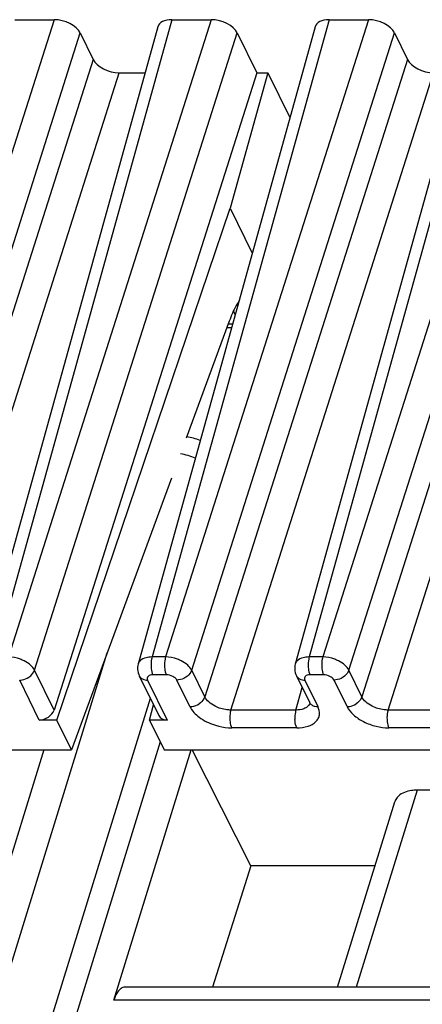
# Model space of a CAD drawing. Header units: millimetres. Extents: x 0 to 420, y 0 to 297.
# Tile 38 of 76: x 140.51 to 146.8, y 103.34 to 118.72. Entities that reach past the tile are written whole.
import ezdxf

# ---------------------------------------------------------------- set-up
doc = ezdxf.new("R2010")
doc.units = ezdxf.units.MM
doc.header["$LTSCALE"] = 23.1
doc.layers.get('0').update_dxf_attribs({"linetype": 'CONTINUOUS'})

msp = doc.modelspace()

# ---------------------------------------------------------------- linework, layer by layer
at = {"color": 9, "linetype": 'CONTINUOUS'}
for p, q in [((141.04492, 118.72268), (137.87537, 108.76623)), ((142.88695, 118.72268), (140.12052, 108.76623)), ((143.50108, 118.72268), (140.33154, 108.76623)), ((145.34311, 118.72268), (142.57668, 108.76623)), ((145.95725, 118.72268), (142.7877, 108.76623)), ((147.79927, 118.72268), (145.03284, 108.76623)), ((148.41341, 118.72268), (145.24386, 108.76623)), ((138.28401, 108.55905), (141.45356, 118.51551)), ((140.74018, 108.55905), (143.90972, 118.51551)), ((143.19634, 108.55905), (146.36589, 118.51551)), ((145.6525, 108.55905), (148.82205, 118.51551)), ((141.65695, 118.10104), (138.48741, 108.14458)), ((146.56928, 118.10104), (143.39973, 108.14458)), ((149.02544, 118.10104), (145.85589, 108.14458)), ((138.89604, 107.93741), (142.06559, 117.89387)), ((143.80837, 107.93741), (146.97792, 117.89387)), ((146.26453, 107.93741), (149.43408, 117.89387)), ((143.83478, 113.9657), (143.76659, 113.9657)), ((130.50981, 72.04538), (141.87758, 108.83151)), ((142.7877, 108.76623), (142.57668, 108.76623)), ((145.24386, 108.76623), (145.03284, 108.76623)), ((141.04523, 107.93741), (140.74018, 108.55905)), ((142.80113, 108.48799), (142.59011, 108.48799)), ((143.39973, 108.14458), (143.19634, 108.55905)), ((145.25729, 108.48799), (145.04627, 108.48799)), ((145.85589, 108.14458), (145.6525, 108.55905)), ((140.81453, 107.78135), (140.50842, 108.40512)), ((142.50798, 108.40512), (142.81409, 107.78135)), ((143.16798, 107.99065), (142.96458, 108.40512)), ((144.96415, 108.40512), (145.16754, 107.99065)), ((145.62414, 107.99065), (145.42075, 108.40512)), ((144.82562, 107.93741), (144.92343, 108.28944)), ((144.82562, 107.93741), (143.80837, 107.93741)), ((147.28178, 107.93741), (146.26453, 107.93741)), ((144.83905, 107.65918), (143.8218, 107.65918)), ((147.29521, 107.65918), (146.27796, 107.65918)), ((142.70573, 107.43797), (131.75665, 72.00675)), ((146.72029, 106.68591), (145.76881, 103.60692)), ((155.24479, 103.40511), (141.98132, 103.40511))]:
    msp.add_line(p, q, dxfattribs=at)
at = {"color": 7, "linetype": 'CONTINUOUS'}
for p, q in [((142.6693, 118.61091), (139.90257, 108.65338)), ((140.43079, 118.72268), (141.04492, 118.72268)), ((145.12547, 118.61091), (142.35876, 108.65349)), ((142.88695, 118.72268), (143.50108, 118.72268)), ((147.58163, 118.61091), (144.81493, 108.65349)), ((145.34311, 118.72268), (145.95725, 118.72268)), ((141.45356, 118.51551), (141.65695, 118.10104)), ((143.90972, 118.51551), (144.21478, 117.89387)), ((146.36589, 118.51551), (146.56928, 118.10104)), ((144.21478, 117.89387), (141.04523, 107.93741)), ((142.06559, 117.89387), (142.47007, 117.89387)), ((144.38682, 117.89387), (143.79838, 115.77607)), ((144.21478, 117.89387), (144.38682, 117.89387)), ((144.38682, 117.89387), (144.73123, 117.19204)), ((141.0914, 107.78135), (143.79838, 115.77607)), ((143.79838, 115.77607), (144.14279, 115.07424)), ((143.78452, 114.01444), (143.11137, 112.18485)), ((143.74838, 113.91621), (143.82103, 113.91621)), ((142.88217, 111.56191), (141.31989, 107.31573)), ((142.37685, 108.47368), (142.68249, 107.85085)), ((144.83302, 108.47368), (145.03659, 108.05885)), ((131.32307, 71.78917), (142.55025, 108.12034)), ((142.53722, 107.78135), (142.59897, 108.02106)), ((141.0914, 107.78135), (140.81453, 107.78135)), ((141.31989, 107.31573), (141.0914, 107.78135)), ((142.53722, 107.78135), (142.76571, 107.31573)), ((142.81409, 107.78135), (142.53722, 107.78135)), ((135.74888, 107.31573), (141.31989, 107.31573)), ((140.88734, 107.31573), (139.67886, 103.40511)), ((141.98132, 103.40511), (143.18979, 107.31573)), ((142.76571, 107.31573), (148.27531, 107.31573)), ((144.12236, 105.50565), (143.2054, 107.31573)), ((147.94001, 106.68591), (146.72029, 106.68591)), ((145.47573, 103.60692), (146.37105, 106.50419)), ((144.12236, 105.50565), (143.52433, 103.60692)), ((146.06248, 105.50565), (144.12236, 105.50565)), ((155.30716, 103.60692), (142.1505, 103.60692))]:
    msp.add_line(p, q, dxfattribs=at)
for points in [[(142.35909, 108.65358), (142.3547, 108.63494), (142.35089, 108.60619), (142.35047, 108.57689), (142.35349, 108.54744), (142.35992, 108.51829), (142.36971, 108.48988), (142.37722, 108.47322)], [(144.81525, 108.65358), (144.81087, 108.63494), (144.80705, 108.60619), (144.80663, 108.57689), (144.80965, 108.54744), (144.81608, 108.51829), (144.82587, 108.48988), (144.83338, 108.47322)], [(145.03696, 108.05836), (145.03829, 108.05549), (145.04125, 108.04783), (145.04218, 108.04433), (145.04227, 108.04408)]]:
    msp.add_lwpolyline(points, dxfattribs=at)
for centre, radius, start, end in [((142.6188, 113.64662), 1.34093, 22.01425, 23.244589), ((142.51586, 113.6051), 1.45193, 20.488463, 22.010518), ((143.04661, 111.54201), 0.66667, 64.920528, 83.793537)]:
    msp.add_arc(centre, radius, start, end, dxfattribs=at)
at = {"color": 9, "linetype": 'CONTINUOUS'}
for centre, radius, start, end in [((142.81891, 110.80526), 1.15285, 67.856856, 79.89138), ((142.47074, 108.51914), 0.10419, 206.152442, 221.541423), ((144.9269, 108.51914), 0.10419, 206.152442, 221.541423), ((142.50793, 108.6064), 0.20128, 265.545224, 270.015041), ((144.9641, 108.6064), 0.20128, 265.545224, 270.015041), ((144.92295, 108.08631), 0.12658, 315.086978, 323.084163), ((145.13029, 108.10468), 0.1042, 206.064344, 221.545431)]:
    msp.add_arc(centre, radius, start, end, dxfattribs=at)
at = {"color": 7, "linetype": 'CONTINUOUS'}
for centre, major_axis, ratio, start_param, end_param in [((141.14652, 118.51545), (0.3185, -0.09837), 0.57268648, 6.77810472, 8.34859646), ((142.98874, 118.51545), (0.31855, -0.09849), 0.57239492, 2.06604593, 3.15810279), ((143.60269, 118.51545), (0.3185, -0.09837), 0.57268648, 6.77810472, 8.34859646), ((145.4449, 118.51545), (0.31855, -0.09849), 0.57239492, 2.06604593, 3.15810279), ((146.05885, 118.51545), (0.3185, -0.09837), 0.57268648, 6.77810472, 8.34859646), ((141.96399, 118.10111), (0.3185, -0.09837), 0.57268648, -2.64667324, -1.0761815), ((146.87631, 118.10111), (0.3185, -0.09837), 0.57268648, 3.63651207, 5.20700381), ((140.86188, 107.94018), (0.17825, 0.09073), 0.73141292, -2.17877299, -0.62542996), ((142.86144, 107.94018), (0.17825, 0.09073), 0.73141292, 3.13092037, 4.10441231)]:
    msp.add_ellipse(centre, major_axis=major_axis, ratio=ratio, start_param=start_param, end_param=end_param, dxfattribs=at)
for points, knots in [([(143.93332, 114.32068), (143.91879, 114.29959), (143.85858, 114.20302), (143.81363, 114.09757), (143.78452, 114.01444)], [0, 0, 0, 0, 0.22524591, 1, 1, 1, 1]), ([(146.72029, 106.68591), (146.69061, 106.68591), (146.58803, 106.67955), (146.48158, 106.64346), (146.42776, 106.59293)], [0, 0, 0, 0, 0.28674265, 1, 1, 1, 1]), ([(146.42776, 106.59293), (146.42108, 106.58665), (146.39671, 106.56105), (146.37875, 106.52918), (146.37103, 106.5042)], [0, 0, 0, 0, 0.2596683, 1, 1, 1, 1]), ([(142.0842, 103.58197), (142.06053, 103.5636), (142.01816, 103.5067), (141.99282, 103.44232), (141.98132, 103.40511)], [0, 0, 0, 0, 0.43482843, 1, 1, 1, 1]), ([(142.12052, 103.60196), (142.11085, 103.59874), (142.09833, 103.59232), (142.0871, 103.58422), (142.0842, 103.58197)], [0, 0, 0, 0, 0.73565098, 1, 1, 1, 1])]:
    msp.add_open_spline(points, degree=3, knots=knots, dxfattribs=at)
at = {"color": 9, "linetype": 'CONTINUOUS'}
for points, knots in [([(140.57801, 108.7044), (140.55884, 108.71414), (140.48074, 108.74799), (140.39512, 108.76565), (140.33154, 108.76623)], [0, 0, 0, 0, 0.25275051, 1, 1, 1, 1]), ([(142.5248, 108.76264), (142.5108, 108.76077), (142.46225, 108.75152), (142.41404, 108.7297), (142.38907, 108.7044)], [0, 0, 0, 0, 0.28446801, 1, 1, 1, 1]), ([(142.57668, 108.76623), (142.57345, 108.75539), (142.56228, 108.70749), (142.55941, 108.65782), (142.56123, 108.62005)], [0, 0, 0, 0, 0.23018471, 1, 1, 1, 1]), ([(142.7877, 108.76622), (142.78447, 108.75538), (142.77331, 108.70749), (142.77043, 108.65782), (142.77225, 108.62005)], [0, 0, 0, 0, 0.23018675, 1, 1, 1, 1]), ([(143.03418, 108.7044), (143.01499, 108.71411), (142.93684, 108.74779), (142.85129, 108.76575), (142.7877, 108.76622)], [0, 0, 0, 0, 0.25271549, 1, 1, 1, 1]), ([(144.98097, 108.76264), (144.96696, 108.76077), (144.91841, 108.75152), (144.8702, 108.7297), (144.84523, 108.7044)], [0, 0, 0, 0, 0.28446801, 1, 1, 1, 1]), ([(145.03284, 108.76623), (145.02961, 108.75539), (145.01844, 108.70749), (145.01557, 108.65782), (145.01739, 108.62005)], [0, 0, 0, 0, 0.23018471, 1, 1, 1, 1]), ([(145.24387, 108.76622), (145.24064, 108.75538), (145.22947, 108.70749), (145.2266, 108.65782), (145.22842, 108.62005)], [0, 0, 0, 0, 0.23018675, 1, 1, 1, 1]), ([(145.49034, 108.7044), (145.47115, 108.71411), (145.39301, 108.74779), (145.30745, 108.76575), (145.24387, 108.76622)], [0, 0, 0, 0, 0.25271549, 1, 1, 1, 1]), ([(140.74016, 108.55905), (140.72525, 108.58901), (140.67557, 108.64585), (140.61364, 108.68631), (140.57801, 108.7044)], [0, 0, 0, 0, 0.45577713, 1, 1, 1, 1]), ([(142.38907, 108.7044), (142.38545, 108.70074), (142.37236, 108.68588), (142.363, 108.66769), (142.35909, 108.65359)], [0, 0, 0, 0, 0.26034515, 1, 1, 1, 1]), ([(142.56123, 108.62005), (142.56184, 108.60744), (142.56591, 108.56253), (142.57576, 108.51724), (142.59011, 108.48799)], [0, 0, 0, 0, 0.27926236, 1, 1, 1, 1]), ([(142.77225, 108.62005), (142.77286, 108.60745), (142.77694, 108.56253), (142.78678, 108.51724), (142.80113, 108.48799)], [0, 0, 0, 0, 0.27926252, 1, 1, 1, 1]), ([(143.19634, 108.55905), (143.18134, 108.58894), (143.13205, 108.64608), (143.06987, 108.68634), (143.03418, 108.7044)], [0, 0, 0, 0, 0.45534836, 1, 1, 1, 1]), ([(144.84523, 108.7044), (144.84161, 108.70074), (144.82852, 108.68588), (144.81916, 108.66769), (144.81525, 108.65359)], [0, 0, 0, 0, 0.26034515, 1, 1, 1, 1]), ([(145.01739, 108.62005), (145.018, 108.60744), (145.02208, 108.56253), (145.03192, 108.51724), (145.04627, 108.48799)], [0, 0, 0, 0, 0.27926236, 1, 1, 1, 1]), ([(145.22842, 108.62005), (145.22903, 108.60745), (145.2331, 108.56253), (145.24294, 108.51724), (145.25729, 108.48799)], [0, 0, 0, 0, 0.27926252, 1, 1, 1, 1]), ([(145.6525, 108.55905), (145.63751, 108.58894), (145.58821, 108.64608), (145.52603, 108.68634), (145.49034, 108.7044)], [0, 0, 0, 0, 0.45534836, 1, 1, 1, 1]), ([(140.50842, 108.40512), (140.52062, 108.40512), (140.5709, 108.40958), (140.61963, 108.42894), (140.65142, 108.45005)], [0, 0, 0, 0, 0.24220058, 1, 1, 1, 1]), ([(140.65142, 108.45005), (140.66196, 108.45705), (140.69927, 108.48597), (140.72932, 108.52615), (140.74016, 108.55905)], [0, 0, 0, 0, 0.26759048, 1, 1, 1, 1]), ([(142.39276, 108.45005), (142.39629, 108.44607), (142.41231, 108.43058), (142.43262, 108.41994), (142.44862, 108.41452)], [0, 0, 0, 0, 0.23953932, 1, 1, 1, 1]), ([(142.59011, 108.48799), (142.57533, 108.48799), (142.54845, 108.48486), (142.51423, 108.46779), (142.49762, 108.43657), (142.50321, 108.41478), (142.50798, 108.40512)], [0, 0, 0, 0, 0.31103097, 0.5625505, 0.77339407, 1, 1, 1, 1]), ([(142.96458, 108.40512), (142.95176, 108.43125), (142.89748, 108.47218), (142.83502, 108.48805), (142.80113, 108.48799)], [0, 0, 0, 0, 0.46206384, 1, 1, 1, 1]), ([(143.10758, 108.45005), (143.09686, 108.44292), (143.05295, 108.41828), (143.00205, 108.40512), (142.96459, 108.40512)], [0, 0, 0, 0, 0.25575644, 1, 1, 1, 1]), ([(143.19634, 108.55905), (143.19289, 108.54859), (143.17306, 108.50532), (143.13785, 108.47015), (143.10758, 108.45005)], [0, 0, 0, 0, 0.23262028, 1, 1, 1, 1]), ([(144.84892, 108.45005), (144.85245, 108.44607), (144.86847, 108.43058), (144.88879, 108.41994), (144.90478, 108.41452)], [0, 0, 0, 0, 0.23953932, 1, 1, 1, 1]), ([(145.04627, 108.48799), (145.03149, 108.48799), (145.00461, 108.48486), (144.9704, 108.46779), (144.95379, 108.43657), (144.95937, 108.41478), (144.96415, 108.40512)], [0, 0, 0, 0, 0.31103097, 0.5625505, 0.77339407, 1, 1, 1, 1]), ([(145.42075, 108.40512), (145.40792, 108.43125), (145.35364, 108.47218), (145.29118, 108.48805), (145.25729, 108.48799)], [0, 0, 0, 0, 0.46206384, 1, 1, 1, 1]), ([(145.56375, 108.45005), (145.55302, 108.44292), (145.50912, 108.41828), (145.45821, 108.40512), (145.42075, 108.40512)], [0, 0, 0, 0, 0.25575644, 1, 1, 1, 1]), ([(145.6525, 108.55905), (145.64905, 108.54859), (145.62923, 108.50532), (145.59401, 108.47015), (145.56375, 108.45005)], [0, 0, 0, 0, 0.23262028, 1, 1, 1, 1]), ([(143.39974, 108.14458), (143.39629, 108.13412), (143.37646, 108.09085), (143.34125, 108.05567), (143.31098, 108.03557)], [0, 0, 0, 0, 0.23262178, 1, 1, 1, 1]), ([(143.56116, 107.99693), (143.52548, 108.01505), (143.46332, 108.05606), (143.4143, 108.11407), (143.39973, 108.14457)], [0, 0, 0, 0, 0.54214292, 1, 1, 1, 1]), ([(145.8559, 108.14458), (145.85245, 108.13412), (145.83262, 108.09085), (145.79741, 108.05567), (145.76714, 108.03557)], [0, 0, 0, 0, 0.23262178, 1, 1, 1, 1]), ([(146.01732, 107.99693), (145.98164, 108.01505), (145.91948, 108.05606), (145.87046, 108.11407), (145.8559, 108.14457)], [0, 0, 0, 0, 0.54214292, 1, 1, 1, 1]), ([(143.16798, 107.99065), (143.18017, 107.99065), (143.23046, 107.99511), (143.27919, 108.01446), (143.31098, 108.03557)], [0, 0, 0, 0, 0.24219808, 1, 1, 1, 1]), ([(143.16798, 107.99065), (143.20024, 107.92455), (143.31996, 107.80414), (143.46771, 107.73219), (143.55223, 107.70431)], [0, 0, 0, 0, 0.4524872, 1, 1, 1, 1]), ([(143.80837, 107.93741), (143.78767, 107.93722), (143.70251, 107.94233), (143.61866, 107.96773), (143.56116, 107.99694)], [0, 0, 0, 0, 0.24297585, 1, 1, 1, 1]), ([(144.83905, 107.65918), (144.89819, 107.65911), (145.00579, 107.67128), (145.1242, 107.73203), (145.17797, 107.8042), (145.20275, 107.88592), (145.18653, 107.95196), (145.16754, 107.99065)], [0, 0, 0, 0, 0.31021664, 0.56082707, 0.66931171, 0.77393403, 1, 1, 1, 1]), ([(145.05231, 108.03558), (145.05585, 108.03159), (145.07191, 108.01607), (145.09228, 108.00542), (145.10833, 107.99999)], [0, 0, 0, 0, 0.23950958, 1, 1, 1, 1]), ([(145.10833, 107.99999), (145.11289, 107.99845), (145.13215, 107.99288), (145.15233, 107.99065), (145.16754, 107.99065)], [0, 0, 0, 0, 0.24045592, 1, 1, 1, 1]), ([(145.62414, 107.99065), (145.63634, 107.99065), (145.68662, 107.99511), (145.73536, 108.01446), (145.76714, 108.03557)], [0, 0, 0, 0, 0.24219808, 1, 1, 1, 1]), ([(145.62414, 107.99065), (145.64773, 107.94232), (145.72627, 107.84999), (145.88422, 107.74725), (146.07391, 107.67761), (146.21064, 107.65918), (146.27796, 107.65918)], [0, 0, 0, 0, 0.2115171, 0.46335458, 0.73523226, 1, 1, 1, 1]), ([(146.26453, 107.93741), (146.24383, 107.93722), (146.15867, 107.94233), (146.07483, 107.96773), (146.01732, 107.99694)], [0, 0, 0, 0, 0.24297585, 1, 1, 1, 1]), ([(143.80837, 107.93741), (143.80514, 107.92658), (143.79397, 107.87868), (143.7911, 107.82901), (143.79292, 107.79124)], [0, 0, 0, 0, 0.23018472, 1, 1, 1, 1]), ([(144.82561, 107.93742), (144.82238, 107.92658), (144.81121, 107.87868), (144.80834, 107.82901), (144.81017, 107.79124)], [0, 0, 0, 0, 0.23018577, 1, 1, 1, 1]), ([(144.98289, 107.97388), (144.97259, 107.96764), (144.92347, 107.9441), (144.86778, 107.93697), (144.82561, 107.9374)], [0, 0, 0, 0, 0.2220523, 1, 1, 1, 1]), ([(146.26453, 107.93741), (146.2613, 107.92658), (146.25013, 107.87868), (146.24726, 107.82901), (146.24908, 107.79124)], [0, 0, 0, 0, 0.23018472, 1, 1, 1, 1]), ([(143.55223, 107.70431), (143.57448, 107.69697), (143.66222, 107.67166), (143.75391, 107.65918), (143.8218, 107.65918)], [0, 0, 0, 0, 0.25655802, 1, 1, 1, 1]), ([(143.79292, 107.79124), (143.79353, 107.77863), (143.7976, 107.73372), (143.80745, 107.68842), (143.8218, 107.65918)], [0, 0, 0, 0, 0.27926253, 1, 1, 1, 1]), ([(144.83905, 107.65918), (144.83477, 107.66788), (144.81844, 107.71021), (144.81188, 107.75575), (144.81017, 107.79124)], [0, 0, 0, 0, 0.21443561, 1, 1, 1, 1]), ([(146.24908, 107.79124), (146.24969, 107.77863), (146.25377, 107.73372), (146.26361, 107.68842), (146.27796, 107.65918)], [0, 0, 0, 0, 0.27926253, 1, 1, 1, 1])]:
    msp.add_open_spline(points, degree=3, knots=knots, dxfattribs=at)
for points in [[(142.57668, 108.76623), (142.55935, 108.76607), (142.54198, 108.76494), (142.5248, 108.76264)], [(145.03284, 108.76623), (145.01551, 108.76607), (144.99815, 108.76494), (144.98097, 108.76264)], [(142.44862, 108.41452), (142.46269, 108.40975), (142.47749, 108.40689), (142.4923, 108.40573)], [(144.90478, 108.41452), (144.91885, 108.40975), (144.93366, 108.40689), (144.94846, 108.40573)], [(145.01259, 107.99693), (145.00826, 107.99258), (145.00363, 107.98853), (144.99879, 107.98478)], [(145.04267, 108.04723), (145.03885, 108.03399), (145.03241, 108.0213), (145.02415, 108.01028)], [(144.99879, 107.98478), (144.99371, 107.98084), (144.98838, 107.97721), (144.98289, 107.97388)]]:
    msp.add_open_spline(points, degree=3, dxfattribs=at)
at = {"color": 7, "linetype": 'CONTINUOUS'}
msp.add_open_spline([(142.1505, 103.60691), (142.14037, 103.6069), (142.13013, 103.60516), (142.12052, 103.60196)], degree=3, dxfattribs=at)

doc.saveas('drawing.dxf')
